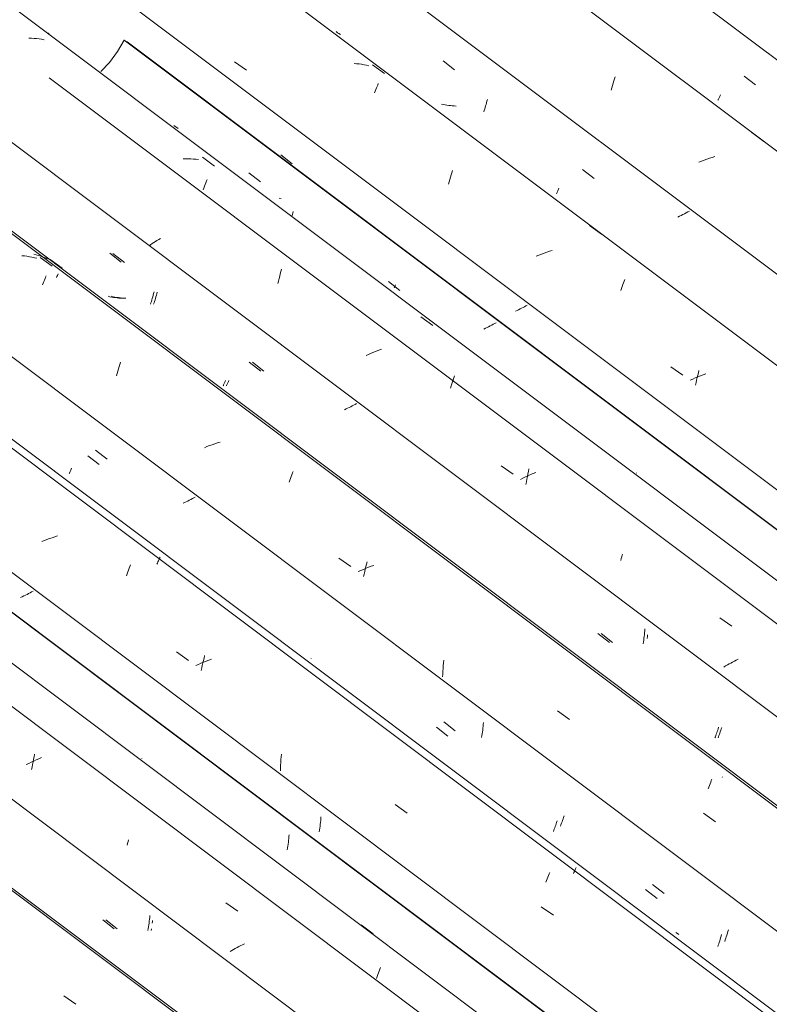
# Model space of a CAD drawing. Header units: metres. Extents: x 6.5 to 21.8, y 0.6 to 11.2.
# Tile 56 of 107: x 13.976 to 14.577, y 5.846 to 6.635. Entities that reach past the tile are written whole.
import ezdxf

# ---------------------------------------------------------------- set-up
doc = ezdxf.new("R2010")
doc.units = ezdxf.units.M
doc.layers.add('A-GLAZ-CWMG', color=7, linetype='Continuous', lineweight=5)

# ---------------------------------------------------------------- blocks, each defined once
blk = doc.blocks.new('FP_206-ISO_02')
at = {"layer": 'A-GLAZ-CWMG'}
blk.add_line((15.54841, 4.7519), (13.49073, 6.29631), dxfattribs=at)
at = {"layer": 'A-GLAZ-CWMG', "color": 9, "true_color": 0xc0c0c0}
blk.add_line((14.01134, 5.8525), (14.02101, 5.84576), dxfattribs=at)
blk = doc.blocks.new('FP_207-ISO_02')
at = {"layer": 'A-GLAZ-CWMG', "color": 9, "true_color": 0xc0c0c0}
for p, q in [((14.04259, 5.91339), (14.05181, 5.90622)), ((14.07956, 5.90935), (14.07977, 5.91085)), ((14.07977, 5.91085), (14.07996, 5.91235)), ((14.07996, 5.91235), (14.08013, 5.91387)), ((14.08013, 5.91387), (14.08028, 5.91539)), ((14.08028, 5.91539), (14.0804, 5.91692)), ((14.07885, 5.90494), (14.0791, 5.9064)), ((14.0791, 5.9064), (14.07934, 5.90787)), ((14.07934, 5.90787), (14.07956, 5.90935))]:
    blk.add_line(p, q, dxfattribs=at)
blk = doc.blocks.new('FP_208-ISO_02')
at = {"layer": 'A-GLAZ-CWMG'}
blk.add_line((15.66098, 4.81503), (13.68773, 6.29606), dxfattribs=at)
at = {"layer": 'A-GLAZ-CWMG', "color": 9, "true_color": 0xc0c0c0}
for p, q in [((14.06219, 5.97326), (14.06257, 5.97472)), ((14.06257, 5.97472), (14.06297, 5.97616)), ((14.06297, 5.97616), (14.06337, 5.97757)), ((14.1461, 5.88886), (14.14474, 5.88805)), ((14.14748, 5.88967), (14.1461, 5.88886)), ((14.14889, 5.89046), (14.14748, 5.88967)), ((14.15031, 5.89124), (14.14889, 5.89046)), ((14.15176, 5.892), (14.15031, 5.89124)), ((14.15323, 5.89276), (14.15176, 5.892)), ((14.15471, 5.89349), (14.15323, 5.89276)), ((14.15621, 5.89422), (14.15471, 5.89349))]:
    blk.add_line(p, q, dxfattribs=at)
blk = doc.blocks.new('FP_209-ISO_02')
at = {"layer": 'A-GLAZ-CWMG', "color": 9, "true_color": 0xc0c0c0}
for p, q in [((14.191, 5.97255), (14.19122, 5.97404)), ((14.19122, 5.97404), (14.19143, 5.97553)), ((14.19143, 5.97553), (14.19162, 5.97704)), ((14.19162, 5.97704), (14.19179, 5.97855)), ((14.19179, 5.97855), (14.19194, 5.98008)), ((14.19194, 5.98008), (14.19207, 5.98161)), ((14.1905, 5.96962), (14.19076, 5.97108)), ((14.19076, 5.97108), (14.191, 5.97255))]:
    blk.add_line(p, q, dxfattribs=at)
blk = doc.blocks.new('Rectangular Mullion - Telha Fibrocimento - Ondulada-V194-ISO_02')
at = {"layer": 'A-GLAZ-CWMG'}
for p, q in [((15.72333, 4.84389), (13.7447, 6.32896)), ((15.72112, 4.84516), (13.74441, 6.32879)), ((15.60901, 4.77961), (13.63168, 6.26371))]:
    blk.add_line(p, q, dxfattribs=at)
for name in ['FP_206-ISO_02', 'FP_208-ISO_02', 'FP_209-ISO_02', 'FP_207-ISO_02']:
    blk.add_blockref(name, (0, 0), dxfattribs=at)
blk = doc.blocks.new('FP_219-ISO_02')
at = {"layer": 'A-GLAZ-CWMG'}
blk.add_line((15.55088, 4.75216), (13.57713, 6.23357), dxfattribs=at)
blk = doc.blocks.new('FP_220-ISO_02')
at = {"layer": 'A-GLAZ-CWMG', "color": 9, "true_color": 0xc0c0c0}
for p, q in [((14.04511, 5.91331), (14.05433, 5.90614)), ((14.08234, 5.9107), (14.08254, 5.91221)), ((14.08254, 5.91221), (14.08262, 5.91295)), ((14.0814, 5.90481), (14.08166, 5.90626))]:
    blk.add_line(p, q, dxfattribs=at)
blk = doc.blocks.new('FP_221-ISO_02')
at = {"layer": 'A-GLAZ-CWMG'}
blk.add_line((15.68488, 4.83182), (13.6272, 6.37622), dxfattribs=at)
at = {"layer": 'A-GLAZ-CWMG', "color": 9, "true_color": 0xc0c0c0}
for p, q in [((13.98761, 6.04413), (13.98806, 6.04613)), ((13.98327, 6.03878), (13.98129, 6.03779)), ((13.98527, 6.03976), (13.98327, 6.03878)), ((13.98729, 6.0407), (13.98527, 6.03976)), ((13.98598, 6.03589), (13.98636, 6.03798)), ((13.98636, 6.03798), (13.98676, 6.04005)), ((13.98676, 6.04005), (13.98718, 6.0421)), ((13.98718, 6.0421), (13.98761, 6.04413)), ((13.98932, 6.04163), (13.98729, 6.0407)), ((13.99138, 6.04252), (13.98932, 6.04163)), ((13.99345, 6.04339), (13.99138, 6.04252)), ((13.98562, 6.03377), (13.98598, 6.03589)), ((14.14134, 5.92697), (14.15101, 5.92027)), ((14.24985, 5.90945), (14.2594, 5.90229)), ((14.26368, 5.87098), (14.26421, 5.8724)), ((14.26421, 5.8724), (14.26473, 5.87378)), ((14.26473, 5.87378), (14.26525, 5.87512)), ((14.26208, 5.86644), (14.26261, 5.868)), ((14.26261, 5.868), (14.26315, 5.86951)), ((14.26315, 5.86951), (14.26368, 5.87098))]:
    blk.add_line(p, q, dxfattribs=at)
blk = doc.blocks.new('FP_222-ISO_02')
at = {"layer": 'A-GLAZ-CWMG', "color": 9, "true_color": 0xc0c0c0}
for p, q in [((13.97815, 6.17236), (13.97683, 6.17174)), ((13.97945, 6.17298), (13.97815, 6.17236)), ((13.98072, 6.17361), (13.97945, 6.17298)), ((13.98198, 6.17425), (13.98072, 6.17361)), ((13.98322, 6.17489), (13.98198, 6.17425)), ((13.98443, 6.17553), (13.98322, 6.17489)), ((13.98562, 6.17617), (13.98443, 6.17553)), ((13.98679, 6.17682), (13.98562, 6.17617)), ((14.07392, 6.04281), (14.07388, 6.04287)), ((14.21683, 5.98847), (14.21702, 5.98997)), ((14.21702, 5.98997), (14.2172, 5.99148)), ((14.2172, 5.99148), (14.21736, 5.993)), ((14.21736, 5.993), (14.21749, 5.99453)), ((14.21749, 5.99453), (14.21761, 5.99606)), ((14.21614, 5.98404), (14.21639, 5.98551)), ((14.21639, 5.98551), (14.21662, 5.98698)), ((14.21662, 5.98698), (14.21683, 5.98847))]:
    blk.add_line(p, q, dxfattribs=at)
blk = doc.blocks.new('FP_223-ISO_02')
at = {"layer": 'A-GLAZ-CWMG'}
blk.add_line((15.81543, 4.90622), (13.83877, 6.38982), dxfattribs=at)
at = {"layer": 'A-GLAZ-CWMG', "color": 9, "true_color": 0xc0c0c0}
for p, q in [((14.00005, 6.21894), (13.99794, 6.21817)), ((14.00217, 6.21969), (14.00005, 6.21894)), ((14.0043, 6.22039), (14.00217, 6.21969)), ((14.00644, 6.22106), (14.0043, 6.22039)), ((13.99585, 6.21735), (13.99376, 6.21651)), ((13.99794, 6.21817), (13.99585, 6.21735)), ((14.0633, 6.1937), (14.06383, 6.19515)), ((14.06383, 6.19515), (14.06437, 6.19656)), ((14.06437, 6.19656), (14.06489, 6.19791)), ((14.06167, 6.18909), (14.06221, 6.19067)), ((14.06221, 6.19067), (14.06276, 6.19221)), ((14.06276, 6.19221), (14.0633, 6.1937)), ((14.10166, 6.12809), (14.1113, 6.12137)), ((14.12386, 6.12325), (14.12435, 6.12516)), ((14.11933, 6.11819), (14.11729, 6.11726)), ((14.12138, 6.11908), (14.11933, 6.11819)), ((14.12345, 6.11995), (14.12138, 6.11908)), ((14.12201, 6.1153), (14.12245, 6.11733)), ((14.12245, 6.11733), (14.1229, 6.11933)), ((14.1229, 6.11933), (14.12337, 6.12131)), ((14.12337, 6.12131), (14.12386, 6.12325)), ((14.12554, 6.12078), (14.12345, 6.11995)), ((14.12764, 6.12158), (14.12554, 6.12078)), ((14.12975, 6.12235), (14.12764, 6.12158)), ((14.12159, 6.11325), (14.12201, 6.1153)), ((14.18568, 6.04404), (14.18589, 6.04626)), ((14.18514, 6.03511), (14.18523, 6.03735)), ((14.18523, 6.03735), (14.18535, 6.03959)), ((14.18535, 6.03959), (14.1855, 6.04182)), ((14.1855, 6.04182), (14.18568, 6.04404)), ((14.18509, 6.03286), (14.18514, 6.03511)), ((14.27712, 6.00572), (14.28678, 5.99897)), ((14.39995, 5.94899), (14.40046, 5.95022)), ((14.40046, 5.95022), (14.40094, 5.95141)), ((14.39786, 5.94357), (14.39839, 5.94499)), ((14.39839, 5.94499), (14.39892, 5.94637)), ((14.39892, 5.94637), (14.39944, 5.9477)), ((14.39944, 5.9477), (14.39995, 5.94899)), ((14.39423, 5.92388), (14.40389, 5.91712))]:
    blk.add_line(p, q, dxfattribs=at)
blk = doc.blocks.new('FP_224-ISO_02')
at = {"layer": 'A-GLAZ-CWMG', "color": 9, "true_color": 0xc0c0c0}
for p, q in [((14.03064, 6.28542), (14.03986, 6.27823)), ((14.11327, 6.25035), (14.11206, 6.24972)), ((14.11447, 6.25098), (14.11327, 6.25035)), ((14.11564, 6.25161), (14.11447, 6.25098)), ((14.11679, 6.25225), (14.11564, 6.25161)), ((14.10829, 6.24786), (14.107, 6.24725)), ((14.10957, 6.24847), (14.10829, 6.24786)), ((14.11082, 6.24909), (14.10957, 6.24847)), ((14.11206, 6.24972), (14.11082, 6.24909)), ((14.3474, 6.06704), (14.34755, 6.06856)), ((14.34755, 6.06856), (14.34768, 6.07009)), ((14.34768, 6.07009), (14.3478, 6.07162)), ((14.31016, 6.06787), (14.31939, 6.0607)), ((14.34635, 6.05959), (14.34659, 6.06106)), ((14.34659, 6.06106), (14.34682, 6.06253)), ((14.34682, 6.06253), (14.34703, 6.06403)), ((14.34703, 6.06403), (14.34722, 6.06553)), ((14.34722, 6.06553), (14.3474, 6.06704)), ((14.40574, 5.98928), (14.40612, 5.99038)), ((14.40612, 5.99038), (14.40649, 5.99151)), ((14.40649, 5.99151), (14.40687, 5.99267)), ((14.40389, 5.98422), (14.40426, 5.98517)), ((14.40426, 5.98517), (14.40462, 5.98615)), ((14.40462, 5.98615), (14.405, 5.98717)), ((14.405, 5.98717), (14.40537, 5.98821)), ((14.40537, 5.98821), (14.40574, 5.98928)), ((14.47782, 5.93764), (14.48704, 5.93049)), ((14.53648, 5.89421), (14.53686, 5.89537)), ((14.53686, 5.89537), (14.53723, 5.89656)), ((14.53723, 5.89656), (14.53759, 5.89778)), ((14.53759, 5.89778), (14.53796, 5.89902)), ((14.53796, 5.89902), (14.53831, 5.90029)), ((14.53831, 5.90029), (14.53866, 5.90158)), ((14.53573, 5.89196), (14.53611, 5.89307)), ((14.53611, 5.89307), (14.53648, 5.89421))]:
    blk.add_line(p, q, dxfattribs=at)
blk = doc.blocks.new('FP_225-ISO_02')
at = {"layer": 'A-GLAZ-CWMG'}
blk.add_line((15.9449, 4.98081), (13.88722, 6.52522), dxfattribs=at)
at = {"layer": 'A-GLAZ-CWMG', "color": 9, "true_color": 0xc0c0c0}
for p, q in [((13.97992, 6.44546), (13.97789, 6.44566)), ((13.98192, 6.44521), (13.97992, 6.44546)), ((13.98391, 6.4449), (13.98192, 6.44521)), ((13.98587, 6.44454), (13.98391, 6.4449)), ((13.98781, 6.44411), (13.98587, 6.44454)), ((13.98971, 6.44364), (13.98781, 6.44411)), ((13.99247, 6.44438), (14.00206, 6.43731)), ((13.99439, 6.42238), (13.99491, 6.4237)), ((13.99491, 6.4237), (13.99542, 6.42497)), ((13.99542, 6.42497), (13.99592, 6.42619)), ((13.99592, 6.42619), (13.9964, 6.42736)), ((13.9964, 6.42736), (13.99688, 6.42848)), ((13.99688, 6.42848), (13.99733, 6.42956)), ((14.05429, 6.35133), (14.0548, 6.35318)), ((14.0548, 6.35318), (14.05533, 6.355)), ((14.05533, 6.355), (14.05586, 6.35679)), ((14.05586, 6.35679), (14.0564, 6.35854)), ((14.0564, 6.35854), (14.05694, 6.36024)), ((14.05378, 6.34944), (14.05429, 6.35133)), ((14.1262, 6.29266), (14.12411, 6.29183)), ((14.1283, 6.29345), (14.1262, 6.29266)), ((14.13041, 6.29422), (14.1283, 6.29345)), ((14.13254, 6.29494), (14.13041, 6.29422)), ((14.13468, 6.29563), (14.13254, 6.29494)), ((14.13682, 6.29628), (14.13468, 6.29563)), ((14.19256, 6.26575), (14.19311, 6.26726)), ((14.19311, 6.26726), (14.19365, 6.26873)), ((14.19365, 6.26873), (14.19418, 6.27016)), ((14.19418, 6.27016), (14.19471, 6.27154)), ((14.19471, 6.27154), (14.19524, 6.27287)), ((14.19201, 6.26419), (14.19256, 6.26575)), ((14.23189, 6.20335), (14.24153, 6.19662)), ((14.2537, 6.19516), (14.25162, 6.19431)), ((14.25315, 6.19455), (14.25362, 6.19651)), ((14.25362, 6.19651), (14.25411, 6.19844)), ((14.25579, 6.19598), (14.2537, 6.19516)), ((14.25411, 6.19844), (14.25462, 6.20034)), ((14.2579, 6.19677), (14.25579, 6.19598)), ((14.26002, 6.19752), (14.2579, 6.19677)), ((14.24956, 6.19343), (14.24752, 6.19251)), ((14.25162, 6.19431), (14.24956, 6.19343)), ((14.2518, 6.1885), (14.25223, 6.19055)), ((14.25223, 6.19055), (14.25268, 6.19256)), ((14.25268, 6.19256), (14.25315, 6.19455)), ((14.31542, 6.11484), (14.31558, 6.11706)), ((14.31558, 6.11706), (14.31577, 6.11928)), ((14.31577, 6.11928), (14.316, 6.12149)), ((14.31513, 6.10811), (14.3152, 6.11036)), ((14.3152, 6.11036), (14.31529, 6.1126)), ((14.31529, 6.1126), (14.31542, 6.11484)), ((14.40726, 6.0808), (14.41691, 6.07405)), ((14.52848, 6.01983), (14.52901, 6.0212)), ((14.52901, 6.0212), (14.52952, 6.02251)), ((14.52952, 6.02251), (14.53003, 6.02378)), ((14.53003, 6.02378), (14.53053, 6.025)), ((14.53053, 6.025), (14.53102, 6.02617)), ((14.52794, 6.01842), (14.52848, 6.01983)), ((14.52429, 5.99886), (14.53394, 5.99209))]:
    blk.add_line(p, q, dxfattribs=at)
blk = doc.blocks.new('FP_226-ISO_02')
at = {"layer": 'A-GLAZ-CWMG', "color": 9, "true_color": 0xc0c0c0}
for p, q in [((14.04822, 6.4476), (14.05745, 6.44041)), ((14.08343, 6.4153), (14.08378, 6.41661)), ((14.04842, 6.41284), (14.04701, 6.41316)), ((14.04984, 6.41256), (14.04842, 6.41284)), ((14.05127, 6.41231), (14.04984, 6.41256)), ((14.05271, 6.41209), (14.05127, 6.41231)), ((14.05417, 6.41191), (14.05271, 6.41209)), ((14.05564, 6.41176), (14.05417, 6.41191)), ((14.05711, 6.41165), (14.05564, 6.41176)), ((14.0586, 6.41156), (14.05711, 6.41165)), ((14.08088, 6.40679), (14.08125, 6.40793)), ((14.08125, 6.40793), (14.08163, 6.40909)), ((14.08163, 6.40909), (14.082, 6.41028)), ((14.082, 6.41028), (14.08236, 6.4115)), ((14.08236, 6.4115), (14.08273, 6.41274)), ((14.08273, 6.41274), (14.08308, 6.41401)), ((14.08308, 6.41401), (14.08343, 6.4153)), ((14.1601, 6.36043), (14.16933, 6.35325)), ((14.14051, 6.34434), (14.14079, 6.34496)), ((14.14079, 6.34496), (14.14108, 6.34563)), ((14.13919, 6.34132), (14.13937, 6.34173)), ((14.13937, 6.34173), (14.13957, 6.34218)), ((14.13957, 6.34218), (14.13978, 6.34267)), ((14.13978, 6.34267), (14.14001, 6.34319)), ((14.14001, 6.34319), (14.14025, 6.34374)), ((14.14025, 6.34374), (14.14051, 6.34434)), ((14.23773, 6.32288), (14.23647, 6.32228)), ((14.23897, 6.32347), (14.23773, 6.32288)), ((14.2402, 6.32408), (14.23897, 6.32347)), ((14.2414, 6.32469), (14.2402, 6.32408)), ((14.24259, 6.3253), (14.2414, 6.32469)), ((14.24376, 6.32592), (14.24259, 6.3253)), ((14.24491, 6.32654), (14.24376, 6.32592)), ((14.24604, 6.32716), (14.24491, 6.32654)), ((14.33345, 6.19291), (14.33342, 6.19298)), ((14.43965, 6.1429), (14.44888, 6.13573)), ((14.47652, 6.13908), (14.47671, 6.14059)), ((14.47671, 6.14059), (14.47688, 6.1421)), ((14.47688, 6.1421), (14.47704, 6.14362)), ((14.47704, 6.14362), (14.47717, 6.14515)), ((14.47717, 6.14515), (14.47729, 6.14668)), ((14.47584, 6.13465), (14.47608, 6.13611)), ((14.47608, 6.13611), (14.47631, 6.13759)), ((14.47631, 6.13759), (14.47652, 6.13908)), ((14.53376, 6.06018), (14.53412, 6.06116)), ((14.53412, 6.06116), (14.5345, 6.06218)), ((14.5345, 6.06218), (14.53487, 6.06323)), ((14.53487, 6.06323), (14.53524, 6.0643)), ((14.53524, 6.0643), (14.53562, 6.06541)), ((14.53562, 6.06541), (14.53599, 6.06654)), ((14.53599, 6.06654), (14.53637, 6.06771)), ((14.53339, 6.05922), (14.53376, 6.06018))]:
    blk.add_line(p, q, dxfattribs=at)
blk = doc.blocks.new('FP_227-ISO_02')
at = {"layer": 'A-GLAZ-CWMG'}
blk.add_line((16.05746, 5.04394), (13.99978, 6.58834), dxfattribs=at)
at = {"layer": 'A-GLAZ-CWMG', "color": 9, "true_color": 0xc0c0c0}
for p, q in [((14.08223, 6.45536), (14.08098, 6.45453)), ((14.0835, 6.45619), (14.08223, 6.45536)), ((14.08481, 6.45702), (14.0835, 6.45619)), ((14.08613, 6.45784), (14.08481, 6.45702)), ((14.08749, 6.45865), (14.08613, 6.45784)), ((14.08886, 6.45945), (14.08749, 6.45865)), ((14.08098, 6.45453), (14.07975, 6.4537)), ((14.45801, 6.20146), (14.45838, 6.20293)), ((14.45838, 6.20293), (14.45877, 6.20439)), ((14.45877, 6.20439), (14.45917, 6.20582)), ((14.45917, 6.20582), (14.4594, 6.20661)), ((14.54199, 6.11686), (14.54065, 6.11604)), ((14.54336, 6.11766), (14.54199, 6.11686)), ((14.54475, 6.11846), (14.54336, 6.11766)), ((14.54616, 6.11925), (14.54475, 6.11846)), ((14.54759, 6.12003), (14.54616, 6.11925)), ((14.54904, 6.12079), (14.54759, 6.12003)), ((14.55051, 6.12154), (14.54904, 6.12079)), ((14.552, 6.12227), (14.55051, 6.12154))]:
    blk.add_line(p, q, dxfattribs=at)
blk = doc.blocks.new('FP_228-ISO_02')
at = {"layer": 'A-GLAZ-CWMG', "color": 9, "true_color": 0xc0c0c0}
for p, q in [((14.15982, 6.51223), (14.16905, 6.50503)), ((14.19468, 6.47863), (14.19503, 6.47992)), ((14.19503, 6.47992), (14.19537, 6.48124)), ((14.19432, 6.47737), (14.19468, 6.47863)), ((14.2717, 6.42506), (14.28093, 6.41787)), ((14.3494, 6.38752), (14.34809, 6.38691)), ((14.3507, 6.38815), (14.3494, 6.38752)), ((14.35198, 6.38878), (14.3507, 6.38815)), ((14.35324, 6.38942), (14.35198, 6.38878)), ((14.35448, 6.39006), (14.35324, 6.38942)), ((14.35569, 6.3907), (14.35448, 6.39006)), ((14.35689, 6.39135), (14.35569, 6.3907)), ((14.35806, 6.39199), (14.35689, 6.39135))]:
    blk.add_line(p, q, dxfattribs=at)
blk = doc.blocks.new('Rectangular Mullion - Telha Fibrocimento - Ondulada-V213-ISO_02')
at = {"layer": 'A-GLAZ-CWMG'}
for p, q in [((14.05992, 6.61847), (14.06213, 6.61721)), ((16.11761, 5.07407), (14.05992, 6.61847)), ((16.11981, 5.0728), (14.06213, 6.61721)), ((16.00549, 5.00852), (13.94781, 6.55292)), ((15.87613, 4.93374), (13.89749, 6.41882)), ((15.74608, 4.85848), (13.76855, 6.34273))]:
    blk.add_line(p, q, dxfattribs=at)
blk.add_polyline3d([(14.04125, 6.59321, 0), (14.04811, 6.60052, 0), (14.05461, 6.60925, 0), (14.05992, 6.61847, 0)], dxfattribs=at)
for name in ['FP_227-ISO_02', 'FP_225-ISO_02', 'FP_228-ISO_02', 'FP_226-ISO_02', 'FP_223-ISO_02', 'FP_221-ISO_02', 'FP_224-ISO_02', 'FP_219-ISO_02', 'FP_222-ISO_02', 'FP_220-ISO_02']:
    blk.add_blockref(name, (0, 0), dxfattribs=at)
blk = doc.blocks.new('FP_235-ISO_02')
at = {"layer": 'A-GLAZ-CWMG'}
blk.add_line((15.82298, 4.90778), (13.8479, 6.39019), dxfattribs=at)
at = {"layer": 'A-GLAZ-CWMG', "color": 9, "true_color": 0xc0c0c0}
for p, q in [((14.08794, 6.20259), (14.08827, 6.20329)), ((14.08827, 6.20329), (14.08858, 6.20396)), ((14.08607, 6.19841), (14.08647, 6.19933)), ((14.08647, 6.19933), (14.08686, 6.20021)), ((14.08686, 6.20021), (14.08724, 6.20104)), ((14.08724, 6.20104), (14.0876, 6.20184)), ((14.0876, 6.20184), (14.08794, 6.20259)), ((14.42, 5.95052), (14.42037, 5.95134)), ((14.42037, 5.95134), (14.42072, 5.95212)), ((14.42072, 5.95212), (14.42106, 5.95286)), ((14.42106, 5.95286), (14.42138, 5.95355)), ((14.42138, 5.95355), (14.42169, 5.9542)), ((14.42169, 5.9542), (14.42197, 5.95481)), ((14.42197, 5.95481), (14.42223, 5.95538))]:
    blk.add_line(p, q, dxfattribs=at)
blk = doc.blocks.new('FP_236-ISO_02')
at = {"layer": 'A-GLAZ-CWMG', "color": 9, "true_color": 0xc0c0c0}
for p, q in [((14.03685, 6.28986), (14.04607, 6.28266)), ((14.01678, 6.27323), (14.01707, 6.27389)), ((14.01707, 6.27389), (14.01739, 6.27459)), ((14.01739, 6.27459), (14.01772, 6.27534)), ((14.0158, 6.27105), (14.01601, 6.27152)), ((14.01601, 6.27152), (14.01624, 6.27204)), ((14.01624, 6.27204), (14.0165, 6.27261)), ((14.0165, 6.27261), (14.01678, 6.27323)), ((14.20982, 6.12266), (14.20979, 6.12275)), ((14.31598, 6.0721), (14.32519, 6.06492)), ((14.40955, 5.9886), (14.40997, 5.98966)), ((14.40997, 5.98966), (14.41039, 5.99076)), ((14.41039, 5.99076), (14.41082, 5.9919)), ((14.41082, 5.9919), (14.41125, 5.99308)), ((14.41125, 5.99308), (14.41168, 5.9943)), ((14.41168, 5.9943), (14.41212, 5.99556)), ((14.41212, 5.99556), (14.41255, 5.99685)), ((14.48341, 5.94179), (14.49262, 5.93463)), ((14.50332, 5.90239), (14.50212, 5.90327)), ((14.54341, 5.90263), (14.54383, 5.90404)), ((14.54383, 5.90404), (14.54425, 5.90547)), ((14.50455, 5.90156), (14.50332, 5.90239)), ((14.54124, 5.89611), (14.54168, 5.89734)), ((14.54168, 5.89734), (14.54211, 5.89861)), ((14.54211, 5.89861), (14.54255, 5.89991)), ((14.54255, 5.89991), (14.54298, 5.90125)), ((14.54298, 5.90125), (14.54341, 5.90263))]:
    blk.add_line(p, q, dxfattribs=at)
blk = doc.blocks.new('FP_237-ISO_02')
at = {"layer": 'A-GLAZ-CWMG'}
blk.add_line((15.94736, 4.98107), (13.73104, 6.64454), dxfattribs=at)
at = {"layer": 'A-GLAZ-CWMG', "color": 9, "true_color": 0xc0c0c0}
for p, q in [((13.9893, 6.44646), (13.98739, 6.44695)), ((13.99118, 6.44591), (13.9893, 6.44646)), ((13.99303, 6.4453), (13.99118, 6.44591)), ((13.99484, 6.44463), (13.99303, 6.4453)), ((13.99663, 6.4439), (13.99484, 6.44463)), ((13.99837, 6.44312), (13.99663, 6.4439)), ((14.00048, 6.44272), (14.01002, 6.4356)), ((14.00557, 6.42818), (14.00593, 6.42898)), ((14.00593, 6.42898), (14.00627, 6.42974)), ((14.00627, 6.42974), (14.0066, 6.43047)), ((14.0066, 6.43047), (14.00691, 6.43115)), ((14.53924, 6.02743), (14.53949, 6.02799))]:
    blk.add_line(p, q, dxfattribs=at)
blk = doc.blocks.new('FP_238-ISO_02')
at = {"layer": 'A-GLAZ-CWMG', "color": 9, "true_color": 0xc0c0c0}
for p, q in [((14.05083, 6.44757), (14.06006, 6.44037)), ((14.08603, 6.41526), (14.08638, 6.41657)), ((14.051, 6.41283), (14.04959, 6.41315)), ((14.05242, 6.41255), (14.051, 6.41283)), ((14.05385, 6.4123), (14.05242, 6.41255)), ((14.05529, 6.41209), (14.05385, 6.4123)), ((14.05675, 6.41191), (14.05529, 6.41209)), ((14.05822, 6.41176), (14.05675, 6.41191)), ((14.0597, 6.41164), (14.05822, 6.41176)), ((14.06118, 6.41156), (14.0597, 6.41164)), ((14.08347, 6.40678), (14.08384, 6.40791)), ((14.08384, 6.40791), (14.08422, 6.40907)), ((14.08422, 6.40907), (14.08459, 6.41026)), ((14.08459, 6.41026), (14.08496, 6.41147)), ((14.08496, 6.41147), (14.08532, 6.41271)), ((14.08532, 6.41271), (14.08568, 6.41398)), ((14.08568, 6.41398), (14.08603, 6.41526)), ((14.16269, 6.36038), (14.17191, 6.35319)), ((14.14308, 6.34433), (14.14335, 6.34496)), ((14.14335, 6.34496), (14.14364, 6.34562)), ((14.14175, 6.34131), (14.14193, 6.34172)), ((14.14193, 6.34172), (14.14212, 6.34217)), ((14.14212, 6.34217), (14.14234, 6.34266)), ((14.14234, 6.34266), (14.14257, 6.34318)), ((14.14257, 6.34318), (14.14282, 6.34374)), ((14.14282, 6.34374), (14.14308, 6.34433)), ((14.33596, 6.19289), (14.33593, 6.19297)), ((14.44217, 6.14281), (14.45139, 6.13564)), ((14.47909, 6.13894), (14.47928, 6.14044)), ((14.47928, 6.14044), (14.47946, 6.14195)), ((14.53625, 6.06011), (14.53662, 6.0611)), ((14.53662, 6.0611), (14.53699, 6.06211)), ((14.53699, 6.06211), (14.53736, 6.06315)), ((14.53736, 6.06315), (14.53774, 6.06422)), ((14.53774, 6.06422), (14.53811, 6.06532)), ((14.53811, 6.06532), (14.53849, 6.06645)), ((14.53849, 6.06645), (14.53886, 6.06761)), ((14.53588, 6.05917), (14.53625, 6.06011))]:
    blk.add_line(p, q, dxfattribs=at)
blk = doc.blocks.new('FP_239-ISO_02')
at = {"layer": 'A-GLAZ-CWMG'}
blk.add_line((16.08136, 5.06073), (13.73104, 6.82477), dxfattribs=at)
at = {"layer": 'A-GLAZ-CWMG', "color": 9, "true_color": 0xc0c0c0}
for p, q in [((13.99931, 6.62395), (13.99926, 6.62404)), ((13.99934, 6.6238), (13.99931, 6.62395)), ((13.99932, 6.62361), (13.99934, 6.6238)), ((13.98551, 6.61998), (13.98344, 6.62005)), ((13.98756, 6.61985), (13.98551, 6.61998)), ((13.98959, 6.61967), (13.98756, 6.61985)), ((13.9916, 6.61944), (13.98959, 6.61967)), ((13.99359, 6.61915), (13.9916, 6.61944)), ((13.99556, 6.61881), (13.99359, 6.61915)), ((14.10913, 6.5233), (14.10703, 6.52324)), ((14.11122, 6.5233), (14.10913, 6.5233)), ((14.1133, 6.52326), (14.11122, 6.5233)), ((14.11536, 6.52316), (14.1133, 6.52326)), ((14.1174, 6.52301), (14.11536, 6.52316)), ((14.11942, 6.52281), (14.1174, 6.52301)), ((14.12264, 6.52457), (14.13227, 6.51756)), ((14.12435, 6.50139), (14.12489, 6.50283)), ((14.12489, 6.50283), (14.12541, 6.50423)), ((14.12541, 6.50423), (14.12593, 6.50558)), ((14.12593, 6.50558), (14.12645, 6.50688)), ((14.12327, 6.49838), (14.12381, 6.49991)), ((14.12381, 6.49991), (14.12435, 6.50139)), ((14.18501, 6.43121), (14.18551, 6.4331)), ((14.18551, 6.4331), (14.18603, 6.43496)), ((14.18313, 6.42336), (14.18358, 6.42536)), ((14.18358, 6.42536), (14.18404, 6.42734)), ((14.18404, 6.42734), (14.18452, 6.42929)), ((14.18452, 6.42929), (14.18501, 6.43121)), ((14.29762, 6.39674), (14.30723, 6.38968)), ((14.25986, 6.36842), (14.2578, 6.36754)), ((14.26194, 6.36927), (14.25986, 6.36842)), ((14.26403, 6.37009), (14.26194, 6.36927)), ((14.26614, 6.37088), (14.26403, 6.37009)), ((14.25576, 6.36663), (14.25373, 6.36569)), ((14.2578, 6.36754), (14.25576, 6.36663)), ((14.32295, 6.34461), (14.32349, 6.34622)), ((14.32349, 6.34622), (14.32403, 6.34778)), ((14.32403, 6.34778), (14.32457, 6.34931)), ((14.32133, 6.33956), (14.32187, 6.34128)), ((14.32187, 6.34128), (14.32241, 6.34296)), ((14.32241, 6.34296), (14.32295, 6.34461)), ((14.36195, 6.2772), (14.37159, 6.27051)), ((14.38389, 6.27278), (14.38434, 6.27478)), ((14.37955, 6.26742), (14.37758, 6.26642)), ((14.38154, 6.2684), (14.37955, 6.26742)), ((14.38356, 6.26935), (14.38154, 6.2684)), ((14.38225, 6.26452), (14.38263, 6.26662)), ((14.38263, 6.26662), (14.38303, 6.2687)), ((14.38303, 6.2687), (14.38345, 6.27075)), ((14.38345, 6.27075), (14.38389, 6.27278)), ((14.3856, 6.27027), (14.38356, 6.26935)), ((14.38765, 6.27117), (14.3856, 6.27027)), ((14.38972, 6.27204), (14.38765, 6.27117)), ((14.3819, 6.2624), (14.38225, 6.26452)), ((14.5374, 6.15537), (14.54706, 6.14866))]:
    blk.add_line(p, q, dxfattribs=at)
blk = doc.blocks.new('FP_240-ISO_02')
at = {"layer": 'A-GLAZ-CWMG', "color": 9, "true_color": 0xc0c0c0}
for p, q in [((14.10082, 6.54914), (14.0997, 6.54995)), ((14.10197, 6.54837), (14.10082, 6.54914)), ((14.10314, 6.54763), (14.10197, 6.54837)), ((14.18532, 6.52642), (14.19456, 6.51923)), ((14.18556, 6.49154), (14.18416, 6.49185)), ((14.27637, 6.42001), (14.27655, 6.42042)), ((14.27655, 6.42042), (14.27675, 6.42087)), ((14.27675, 6.42087), (14.27696, 6.42136)), ((14.27696, 6.42136), (14.27719, 6.42189)), ((14.27719, 6.42189), (14.27744, 6.42245)), ((14.37482, 6.40181), (14.37358, 6.40123)), ((14.37604, 6.40241), (14.37482, 6.40181)), ((14.37725, 6.40301), (14.37604, 6.40241)), ((14.37843, 6.40361), (14.37725, 6.40301)), ((14.3796, 6.40422), (14.37843, 6.40361)), ((14.38075, 6.40483), (14.3796, 6.40422)), ((14.38188, 6.40544), (14.38075, 6.40483)), ((14.38298, 6.40606), (14.38188, 6.40544)), ((14.47067, 6.27153), (14.47065, 6.27161))]:
    blk.add_line(p, q, dxfattribs=at)
blk = doc.blocks.new('FP_241-ISO_02')
at = {"layer": 'A-GLAZ-CWMG'}
blk.add_line((16.21192, 5.13513), (13.73104, 6.99716), dxfattribs=at)
at = {"layer": 'A-GLAZ-CWMG', "color": 9, "true_color": 0xc0c0c0}
for p, q in [((14.14836, 6.60098), (14.15796, 6.59428)), ((14.24615, 6.59958), (14.24411, 6.59975)), ((14.24817, 6.59936), (14.24615, 6.59958)), ((14.25017, 6.59908), (14.24817, 6.59936)), ((14.25214, 6.59874), (14.25017, 6.59908)), ((14.25409, 6.59835), (14.25214, 6.59874)), ((14.25602, 6.59791), (14.25409, 6.59835)), ((14.25884, 6.59877), (14.26843, 6.59171)), ((14.26258, 6.58135), (14.26307, 6.5825)), ((14.26307, 6.5825), (14.26353, 6.5836)), ((14.26054, 6.57626), (14.26107, 6.57761)), ((14.26107, 6.57761), (14.26158, 6.57891)), ((14.26158, 6.57891), (14.26209, 6.58015)), ((14.26209, 6.58015), (14.26258, 6.58135)), ((14.32143, 6.50863), (14.32196, 6.51043)), ((14.32196, 6.51043), (14.3225, 6.5122)), ((14.3225, 6.5122), (14.32304, 6.51392)), ((14.3199, 6.50301), (14.3204, 6.50492)), ((14.3204, 6.50492), (14.32091, 6.50679)), ((14.32091, 6.50679), (14.32143, 6.50863)), ((14.43297, 6.47002), (14.44254, 6.46292)), ((14.39648, 6.44777), (14.39437, 6.44699)), ((14.3986, 6.44851), (14.39648, 6.44777)), ((14.40074, 6.44922), (14.3986, 6.44851)), ((14.40288, 6.44988), (14.40074, 6.44922)), ((14.39228, 6.44617), (14.39019, 6.44533)), ((14.39437, 6.44699), (14.39228, 6.44617)), ((14.45968, 6.42249), (14.46022, 6.42395)), ((14.46022, 6.42395), (14.46076, 6.42535)), ((14.46076, 6.42535), (14.46128, 6.42671)), ((14.45804, 6.41787), (14.45859, 6.41945)), ((14.45859, 6.41945), (14.45913, 6.421)), ((14.45913, 6.421), (14.45968, 6.42249)), ((14.49795, 6.35675), (14.50758, 6.35002)), ((14.52012, 6.3519), (14.52062, 6.35382)), ((14.5156, 6.34683), (14.51356, 6.3459)), ((14.51765, 6.34773), (14.5156, 6.34683)), ((14.51972, 6.3486), (14.51765, 6.34773)), ((14.51827, 6.34394), (14.51871, 6.34597)), ((14.51871, 6.34597), (14.51917, 6.34798)), ((14.51917, 6.34798), (14.51964, 6.34996)), ((14.51964, 6.34996), (14.52012, 6.3519)), ((14.5218, 6.34943), (14.51972, 6.3486)), ((14.5239, 6.35024), (14.5218, 6.34943)), ((14.52601, 6.35101), (14.5239, 6.35024)), ((14.51785, 6.34188), (14.51827, 6.34394))]:
    blk.add_line(p, q, dxfattribs=at)
blk = doc.blocks.new('FP_242-ISO_02')
at = {"layer": 'A-GLAZ-CWMG', "color": 9, "true_color": 0xc0c0c0}
for p, q in [((14.23089, 6.62445), (14.22977, 6.62526)), ((14.23204, 6.62368), (14.23089, 6.62445)), ((14.23321, 6.62294), (14.23204, 6.62368)), ((14.31543, 6.60183), (14.32467, 6.59464)), ((14.31567, 6.5669), (14.31426, 6.56721)), ((14.31709, 6.56662), (14.31567, 6.5669)), ((14.31852, 6.56638), (14.31709, 6.56662)), ((14.31997, 6.56617), (14.31852, 6.56638)), ((14.32143, 6.566), (14.31997, 6.56617)), ((14.32289, 6.56586), (14.32143, 6.566)), ((14.32437, 6.56575), (14.32289, 6.56586)), ((14.32586, 6.56567), (14.32437, 6.56575)), ((14.34926, 6.56449), (14.34962, 6.56571)), ((14.34962, 6.56571), (14.34998, 6.56696)), ((14.34998, 6.56696), (14.35033, 6.56823)), ((14.35033, 6.56823), (14.35068, 6.56953)), ((14.35068, 6.56953), (14.35102, 6.57085)), ((14.34814, 6.56098), (14.34852, 6.56212)), ((14.34852, 6.56212), (14.34889, 6.56329)), ((14.34889, 6.56329), (14.34926, 6.56449)), ((14.42738, 6.51472), (14.43662, 6.50754)), ((14.40648, 6.49535), (14.40666, 6.49577)), ((14.40666, 6.49577), (14.40686, 6.49622)), ((14.40686, 6.49622), (14.40707, 6.49672)), ((14.40707, 6.49672), (14.40731, 6.49725)), ((14.40731, 6.49725), (14.40755, 6.49781)), ((14.40755, 6.49781), (14.40782, 6.49841)), ((14.40782, 6.49841), (14.40809, 6.49905)), ((14.40809, 6.49905), (14.40838, 6.49972)), ((14.50912, 6.47936), (14.50781, 6.47868)), ((14.51042, 6.48005), (14.50912, 6.47936)), ((14.51169, 6.48073), (14.51042, 6.48005)), ((14.51293, 6.48142), (14.51169, 6.48073)), ((14.5051, 6.47734), (14.50371, 6.47668)), ((14.50646, 6.47801), (14.5051, 6.47734)), ((14.50781, 6.47868), (14.50646, 6.47801))]:
    blk.add_line(p, q, dxfattribs=at)
blk = doc.blocks.new('FP_243-ISO_02')
at = {"layer": 'A-GLAZ-CWMG'}
blk.add_line((16.34138, 5.20973), (13.73104, 7.16893), dxfattribs=at)
at = {"layer": 'A-GLAZ-CWMG', "color": 9, "true_color": 0xc0c0c0}
for p, q in [((14.45086, 6.58028), (14.45138, 6.58214)), ((14.45138, 6.58214), (14.45191, 6.58395)), ((14.45191, 6.58395), (14.45244, 6.58574)), ((14.45244, 6.58574), (14.45298, 6.58748)), ((14.45298, 6.58748), (14.45353, 6.58918)), ((14.45035, 6.5784), (14.45086, 6.58028)), ((14.56313, 6.54434), (14.57269, 6.53723)), ((14.52267, 6.52152), (14.52058, 6.52069)), ((14.52477, 6.52232), (14.52267, 6.52152)), ((14.52689, 6.52308), (14.52477, 6.52232)), ((14.52901, 6.5238), (14.52689, 6.52308)), ((14.53115, 6.52449), (14.52901, 6.5238)), ((14.5333, 6.52513), (14.53115, 6.52449))]:
    blk.add_line(p, q, dxfattribs=at)
blk = doc.blocks.new('FP_244-ISO_02')
at = {"layer": 'A-GLAZ-CWMG', "color": 9, "true_color": 0xc0c0c0}
for p, q in [((14.5568, 6.58969), (14.56604, 6.58251)), ((14.53722, 6.57335), (14.5375, 6.57399)), ((14.5375, 6.57399), (14.53779, 6.57466)), ((14.53587, 6.57026), (14.53606, 6.57068)), ((14.53606, 6.57068), (14.53626, 6.57114)), ((14.53626, 6.57114), (14.53647, 6.57164)), ((14.53647, 6.57164), (14.53671, 6.57217)), ((14.53671, 6.57217), (14.53696, 6.57274)), ((14.53696, 6.57274), (14.53722, 6.57335))]:
    blk.add_line(p, q, dxfattribs=at)
blk = doc.blocks.new('Rectangular Mullion - Telha Fibrocimento - Ondulada-1908999-ISO_02')
at = {"layer": 'A-GLAZ-CWMG'}
for p, q in [((16.40198, 5.23743), (13.73104, 7.24212)), ((16.27262, 5.16266), (13.73104, 7.07025)), ((16.14257, 5.08739), (13.73104, 6.89737))]:
    blk.add_line(p, q, dxfattribs=at)
for name in ['FP_244-ISO_02', 'FP_243-ISO_02', 'FP_241-ISO_02', 'FP_242-ISO_02', 'FP_239-ISO_02', 'FP_240-ISO_02', 'FP_237-ISO_02', 'FP_238-ISO_02', 'FP_235-ISO_02', 'FP_236-ISO_02']:
    blk.add_blockref(name, (0, 0), dxfattribs=at)

msp = doc.modelspace()

# ---------------------------------------------------------------- block references
at = {"layer": 'A-GLAZ-CWMG'}
for name in ['Rectangular Mullion - Telha Fibrocimento - Ondulada-1908999-ISO_02', 'Rectangular Mullion - Telha Fibrocimento - Ondulada-V213-ISO_02', 'Rectangular Mullion - Telha Fibrocimento - Ondulada-V194-ISO_02']:
    msp.add_blockref(name, (0, 0), dxfattribs=at)

doc.saveas('drawing.dxf')
